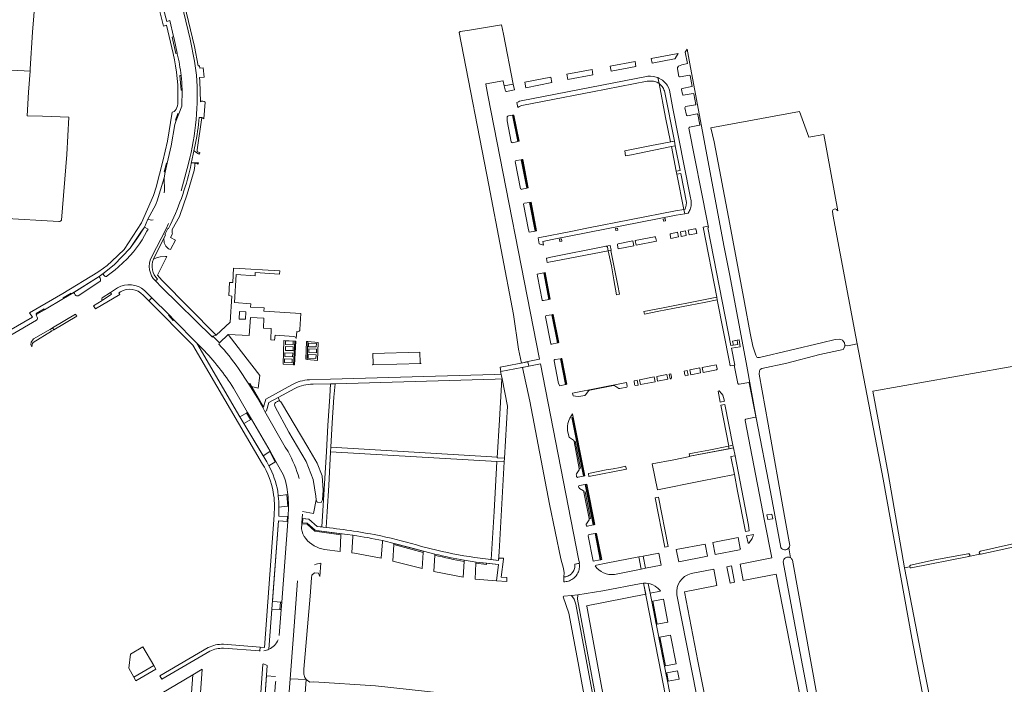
# Model space of a CAD drawing. Header units: metres. Extents: x 209813 to 223847, y 571801 to 587119.
# Tile 54 of 256: x 214305 to 214723, y 573523 to 573805. Entities that reach past the tile are written whole.
import ezdxf

# ---------------------------------------------------------------- set-up
doc = ezdxf.new("R2010")
doc.units = ezdxf.units.M
for name, color, linetype, lineweight in [('B-RO-GR-BEPLANTING_CULTUUR_BOSPLANTSOEN-GV', 8, 'Continuous', 0), ('B-RO-GR-BEPLANTING_CULTUUR_HEESTERS-GV', 8, 'Continuous', 0), ('B-RO-GR-BEPLANTING_CULTUUR_ROOS-GV', 8, 'Continuous', 0), ('B-RO-GR-BEPLANTING_CULTUUR_VASTE PLANTENVAK-GV', 8, 'Continuous', 0), ('B-RO-GR-GRAS-GV', 8, 'Continuous', 0), ('B-RO-GR-GROENVOORZIENING-GV', 8, 'Continuous', 0), ('B-RO-GR-HAAG-GV', 8, 'Continuous', 0), ('B-RO-OG-BEBOUWING_LAGE TRAFO-GV', 8, 'Continuous', 0), ('B-RO-OG-TERREIN_CULTUURSCHEIDING-GV', 8, 'Continuous', 0), ('B-RO-OG-WEG-GV', 8, 'Continuous', 0), ('B-RO-VH-ONVERHARD-GV', 8, 'Continuous', 0), ('B-RO-VH-VERHARDING_HALFVERHARDING-GV', 8, 'Continuous', 0), ('B-RO-VH-VERHARDING_OPEN-GV', 8, 'Continuous', 0), ('B-RO-VH-VERHARDING_TEGEL-GV', 8, 'Continuous', 0)]:
    doc.layers.add(name, color=color, linetype=linetype, lineweight=lineweight)

msp = doc.modelspace()

# ---------------------------------------------------------------- linework, layer by layer
at = {"layer": 'B-RO-GR-BEPLANTING_CULTUUR_BOSPLANTSOEN-GV', "flags": 128}
for points in [[(214402.572, 573650.455), (214403, 573650.705), (214403.718, 573649.476), (214406.593, 573648.68), (214407.268, 573654.124), (214399.492, 573664.186), (214393.794, 573671.503), (214390.19, 573667.988), (214389.937, 573667.424)], [(214398.21, 573657.15), (214402.572, 573650.455)], [(214415.723, 573643.259), (214415.013, 573644.773), (214411.166, 573642.682), (214410.098, 573639.147), (214409.434, 573638.773), (214418.09, 573623.7), (214419.27, 573621.78)], [(214431.177, 573601.334), (214431.13, 573602.782), (214429.903, 573609.863), (214426.966, 573617.637), (214419.58, 573630.089), (214413.831, 573640.743)], [(214413.881, 573642.606), (214414.731, 573643.055)], [(214425.444, 573596.38), (214430.064, 573595.499), (214431.177, 573601.334)], [(214423.304, 573566.876), (214421.603, 573543.787), (214420.15, 573525.276), (214426.983, 573524.891), (214426.408, 573525.87), (214426.039, 573527.208), (214426.039, 573529.383), (214428.611, 573560.294), (214429.171, 573568.202), (214429.322, 573569.258), (214430.504, 573570.328), (214432.21, 573570.139), (214432.733, 573568.717), (214433.215, 573574.326)]]:
    msp.add_lwpolyline(points, dxfattribs=at)
at = {"layer": 'B-RO-GR-BEPLANTING_CULTUUR_BOSPLANTSOEN-GV'}
for points in [[(214389.937, 573667.424, -0.0314342), (214398.21, 573657.15)], [(214414.731, 573643.055, -0.2579363), (214415.723, 573643.259)], [(214413.831, 573640.743, -0.3070266), (214413.881, 573642.606)], [(214419.27, 573621.78, -0.0642684), (214423.94, 573610.36)], [(214433.215, 573574.326, 0.059957), (214430.492, 573573.74)]]:
    msp.add_lwpolyline(points, format="xyb", dxfattribs=at)
at = {"layer": 'B-RO-GR-BEPLANTING_CULTUUR_BOSPLANTSOEN-GV', "flags": 128}
msp.add_lwpolyline([(214376.31, 573502.09), (214379.24, 573500.51), (214378.74, 573492.6), (214378.63, 573491.28), (214380.045, 573491.173), (214382.864, 573529.336), (214378.838, 573526.964), (214377.137, 573503.952)], close=True, dxfattribs=at)
at = {"layer": 'B-RO-GR-BEPLANTING_CULTUUR_HEESTERS-GV', "flags": 128}
for points in [[(214573.422, 573788.821), (214573.881, 573786.793), (214583.342, 573788.627), (214583.53, 573788.693), (214583.688, 573788.792), (214583.821, 573788.922), (214583.858, 573789.152), (214584.879, 573790.967)], [(214556.494, 573783.423), (214567.027, 573785.464), (214566.621, 573787.546), (214556.074, 573785.57)], [(214548.77, 573781.926), (214548.387, 573784.13), (214537.652, 573782.118), (214538.086, 573779.854)], [(214512.105, 573774.798), (214515.4, 573775.457), (214514.883, 573777.851), (214511.118, 573777.146), (214511.617, 573774.956), (214511.837, 573774.803)], [(214531.317, 573778.542), (214530.878, 573780.848), (214519.795, 573778.772), (214520.219, 573776.39)], [(214583.32, 573753.685), (214579.315, 573774.328), (214579.104, 573775.066), (214578.917, 573775.538), (214578.694, 573775.994), (214578.435, 573776.432), (214578.143, 573776.847), (214577.815, 573777.242), (214577.471, 573777.591), (214577.1, 573777.911), (214576.818, 573778.117), (214579.607, 573763.737), (214581.69, 573753.385)], [(214583.706, 573751.706), (214582.071, 573751.423), (214584.118, 573740.865), (214585.769, 573741.198)], [(214587.357, 573724.7), (214587.878, 573724.798), (214588.373, 573726.507), (214588.419, 573727.613), (214586.004, 573739.893), (214584.363, 573739.601)], [(214585.093, 573712.991), (214584.704, 573714.982), (214581.705, 573714.356), (214581.544, 573714.123), (214581.532, 573713.84), (214581.853, 573712.357)], [(214585.862, 573715.204), (214586.252, 573713.217), (214588.404, 573713.638), (214588.041, 573715.627)], [(214589.198, 573715.854), (214589.571, 573713.866), (214592.802, 573714.498), (214592.588, 573716.019), (214592.491, 573716.227), (214592.265, 573716.387), (214591.988, 573716.397)], [(214559.418, 573710.043), (214559.213, 573709.877), (214559.136, 573709.624), (214559.218, 573709.51), (214559.484, 573707.982), (214566.071, 573709.27), (214565.697, 573711.274)], [(214575.727, 573711.159), (214575.347, 573712.874), (214575.129, 573713.04), (214574.857, 573713.059), (214566.741, 573711.478), (214567.119, 573709.475)], [(214555.208, 573707.145), (214554.905, 573708.704), (214554.715, 573708.939), (214554.433, 573709.047), (214530.186, 573704.27), (214529.686, 573704.117), (214529.2, 573703.927), (214528.96, 573703.812), (214529.299, 573702.06)], [(214340.373, 573687.061), (214340.147, 573686.685), (214340.17, 573686.389), (214340.431, 573686.258), (214340.762, 573686.318), (214344.326, 573688.675), (214343.921, 573689.343)], [(214329.165, 573679.961), (214329.039, 573680.155), (214319.248, 573674.397), (214319.757, 573673.507), (214329.536, 573679.39)], [(214310.461, 573666.306), (214310.555, 573667.313), (214310.682, 573667.75), (214310.973, 573668.205), (214318.88, 573672.979), (214318.319, 573673.851), (214311.183, 573669.66), (214310.216, 573668.343), (214310.05, 573667.14)], [(214588.15, 573654.004), (214589.208, 573654.201), (214588.806, 573656.264), (214587.472, 573656.001), (214587.735, 573654.431), (214587.875, 573654.165)], [(214594.487, 573655.23), (214594.081, 573657.304), (214589.858, 573656.471), (214590.261, 573654.401)], [(214595.559, 573655.446), (214601.23, 573656.579), (214601.436, 573656.764), (214601.508, 573657.031), (214601.444, 573657.109), (214601.109, 573658.69), (214595.143, 573657.514)], [(214567.897, 573650.062), (214567.505, 573652.064), (214566.214, 573651.809), (214566.466, 573650.274), (214566.565, 573650.032), (214566.785, 573649.888)], [(214574.773, 573653.497), (214568.548, 573652.269), (214568.937, 573650.264), (214575.148, 573651.473)], [(214575.847, 573653.709), (214576.215, 573651.672), (214580.483, 573652.511), (214580.114, 573654.55)], [(214581.765, 573652.761), (214581.991, 573652.861), (214582.136, 573653.09), (214582.135, 573653.341), (214581.795, 573654.881), (214581.146, 573654.753), (214581.543, 573652.718)], [(214544.479, 573645.497), (214545.283, 573645.673), (214545.464, 573645.762), (214545.623, 573645.885), (214545.756, 573646.037), (214546.932, 573647.626), (214547.072, 573647.754), (214547.236, 573647.85), (214547.416, 573647.909), (214557.514, 573649.876), (214557.711, 573649.869), (214557.902, 573649.822), (214558.08, 573649.738), (214559.78, 573648.626), (214559.941, 573648.565), (214560.109, 573648.546), (214563.185, 573649.183), (214563.326, 573649.408), (214563.323, 573649.652), (214562.988, 573651.173), (214540.113, 573646.662), (214540.35, 573645.455), (214541.404, 573645.275), (214542.589, 573645.23), (214543.625, 573645.322)], [(214602.845, 573642.832), (214604.561, 573643.145), (214604.235, 573644.76), (214603.839, 573645.73), (214603.333, 573646.492), (214602.419, 573647.589), (214601.974, 573647.501)], [(214608.16, 573624.558), (214604.825, 573641.791), (214603.088, 573641.532), (214606.408, 573624.102)], [(214538.448, 573628.367), (214538.546, 573628.139), (214538.683, 573627.919), (214538.853, 573627.724), (214540.469, 573626.581), (214540.581, 573626.454), (214540.661, 573626.304), (214540.704, 573626.139), (214541.22, 573626.231), (214543.455, 573614.694), (214542.944, 573614.47), (214542.922, 573614.246), (214542.86, 573614.029), (214541.782, 573612.368), (214541.716, 573612.143), (214541.689, 573611.911), (214541.702, 573611.677), (214541.834, 573611.101), (214541.985, 573610.897), (214542.227, 573610.821), (214542.334, 573610.956), (214544.778, 573611.385), (214539.823, 573636.247), (214540.117, 573636.305), (214545.073, 573611.437), (214545.369, 573611.489), (214540.129, 573637.78), (214539.577, 573637.079), (214538.954, 573636.05), (214538.472, 573634.948), (214538.141, 573633.792), (214537.966, 573632.602), (214537.95, 573631.4), (214538.002, 573630.8)], [(214608.794, 573612.037), (214610.191, 573605.041), (214613.504, 573587.857), (214615.119, 573588.174), (214614.869, 573590.458), (214612.523, 573602.288), (214609.088, 573619.993), (214607.326, 573619.653)], [(214542.652, 573606.811), (214542.764, 573606.556), (214542.901, 573606.35), (214543.069, 573606.169), (214544.738, 573605.064), (214544.837, 573604.923), (214544.899, 573604.762), (214544.923, 573604.592), (214545.438, 573604.656), (214547.642, 573593.424), (214547.159, 573593.19), (214547.14, 573593.02), (214547.083, 573592.859), (214545.951, 573591.098), (214545.873, 573590.94), (214545.831, 573590.769), (214545.83, 573590.593), (214545.96, 573590.239), (214546.194, 573590.064), (214546.484, 573590.036), (214548.914, 573590.634), (214545.497, 573607.775), (214543.016, 573607.399), (214542.753, 573607.22), (214542.647, 573606.955)], [(214616.947, 573586.586), (214613.931, 573585.966), (214614.652, 573582.853), (214614.947, 573582.92), (214615.072, 573583.009), (214615.442, 573583.449), (214616.08, 573584.396), (214616.348, 573584.901), (214616.774, 573585.96)], [(214352.295, 573535.757), (214351.622, 573529.774), (214353.75, 573525.92), (214362.27, 573530.86), (214357.569, 573538.867)]]:
    msp.add_lwpolyline(points, close=True, dxfattribs=at)
for points in [[(214366.683, 573731.741), (214366.759, 573732.757), (214366.647, 573738.161), (214364.57, 573731.113), (214363.811, 573728.696), (214363.05, 573726.827), (214359.73, 573720.502), (214361.079, 573720.123), (214362.038, 573720.233)], [(214359.348, 573715.461), (214359.852, 573716.327), (214358.281, 573717.148), (214355.089, 573712.232), (214352.176, 573708.165), (214345.406, 573701.077), (214340.652, 573697.36), (214341.151, 573696.635)], [(214342.509, 573696.402), (214345.841, 573699.034)], [(214339.484, 573695.421), (214339.006, 573696.224), (214327.879, 573689.113)], [(214330.143, 573688.003), (214339.301, 573694.043)], [(214328.557, 573688.942), (214328.914, 573688.375)], [(214353.75, 573525.92), (214354.604, 573524.373), (214363.173, 573529.322), (214362.27, 573530.86)], [(214413.914, 573526.222), (214410.088, 573526.504), (214408.582, 573505.179), (214412.227, 573504.967), (214412.264, 573505.385), (214412.623, 573505.385), (214414, 573523.8)]]:
    msp.add_lwpolyline(points, dxfattribs=at)
at = {"layer": 'B-RO-GR-BEPLANTING_CULTUUR_HEESTERS-GV'}
for points in [[(214349.24, 573702.147, 0.0883708), (214359.348, 573715.461)], [(214345.841, 573699.034, 0.0294946), (214349.24, 573702.147)], [(214339.301, 573694.043, 0.4101063), (214339.484, 573695.421)], [(214341.151, 573696.635, 0.4142627), (214342.509, 573696.402)], [(214327.879, 573689.113, -0.4162311), (214328.557, 573688.942)], [(214328.914, 573688.375, 0.3879676), (214330.143, 573688.003)], [(214414, 573523.8, 0.0177851), (214414.051, 573524.295)]]:
    msp.add_lwpolyline(points, format="xyb", dxfattribs=at)
at = {"layer": 'B-RO-GR-BEPLANTING_CULTUUR_ROOS-GV', "flags": 128}
for points in [[(214381.551, 573763.782), (214382.681, 573763.664), (214383.455, 573763.163), (214384.119, 573770.195)], [(214386.999, 573670.508), (214387.371, 573670.852), (214388.715, 573671.2), (214365.632, 573694.594), (214363.765, 573696.68), (214367.851, 573704.614), (214367.287, 573704.649), (214364.939, 573704.486), (214363.338, 573704.084), (214362.122, 573703.585)], [(214363.854, 573695.049), (214362.966, 573694.296), (214365.731, 573691.458), (214386.999, 573670.508)], [(214382.83, 573665.6), (214380.58, 573667.869), (214398.74, 573636.56)], [(214398.74, 573636.56), (214402.089, 573638.453), (214396.1, 573648.71)], [(214415.51, 573543.672), (214416.331, 573554.631), (214412.398, 573554.846), (214411.143, 573537.826)]]:
    msp.add_lwpolyline(points, dxfattribs=at)
at = {"layer": 'B-RO-GR-BEPLANTING_CULTUUR_ROOS-GV'}
for points in [[(214384.119, 573770.195, 0.3613911), (214382.022, 573770.407)], [(214396.1, 573648.71, 0.0541851), (214382.83, 573665.6)], [(214411.143, 573537.826, 0.2086298), (214415.083, 573541.847)]]:
    msp.add_lwpolyline(points, format="xyb", dxfattribs=at)
at = {"layer": 'B-RO-GR-BEPLANTING_CULTUUR_VASTE PLANTENVAK-GV', "flags": 128}
msp.add_lwpolyline([(214546.73, 573586.013), (214548.873, 573575.206), (214551.87, 573575.803), (214549.65, 573586.939), (214547.131, 573586.568), (214546.863, 573586.412), (214546.736, 573586.157)], close=True, dxfattribs=at)
at = {"layer": 'B-RO-GR-GRAS-GV', "flags": 128}
for points in [[(214660.97, 573667.564), (214660.389, 573670.598), (214650.653, 573722.51), (214650.515, 573724.057), (214650.814, 573724.706), (214651.665, 573724.863), (214652.111, 573724.706), (214652.81, 573724.142), (214646.862, 573756.451), (214640.419, 573755.331), (214636.462, 573766.311), (214598.859, 573759.315), (214600.293, 573753.347), (214606.94, 573718.425), (214613.107, 573685.112), (214615.473, 573672.092), (214616.688, 573666.58), (214617.883, 573662.805), (214618.376, 573661.963), (214618.642, 573661.741), (214619.538, 573661.793), (214645.788, 573668.044), (214651.554, 573669.377), (214653.314, 573669.506), (214654.077, 573669.424), (214654.747, 573669.089), (214655.596, 573667.984), (214655.709, 573666.97)], [(214701.256, 573454.132), (214700.529, 573453.948), (214699.66, 573454.542), (214699.521, 573455.256), (214698.788, 573464.268), (214697.432, 573473.381), (214684.227, 573542.531), (214671.99, 573610.059), (214660.97, 573667.564), (214657.04, 573666.7), (214655.709, 573666.97), (214655.761, 573666.5), (214655.024, 573665.227), (214645.101, 573662.974), (214631.101, 573659.375), (214620.466, 573657.035), (214619.819, 573656.68), (214619.417, 573656.077), (214619.339, 573654.617), (214623.095, 573633.403), (214630.041, 573594.39), (214632.311, 573581.859)], [(214734.649, 573659.418), (214667.56, 573647.473), (214674.121, 573612.436), (214681.122, 573572.384), (214683.252, 573572.802)], [(214713.293, 573579.505), (214725.265, 573582.183), (214742.711, 573585.946), (214747.537, 573587.021)], [(214749.542, 573581.614), (214748.627, 573586.042), (214724.553, 573580.669), (214713.536, 573578.258)], [(214683.636, 573573.523), (214693.234, 573575.646), (214707.978, 573578.367)], [(214708.432, 573577.201), (214683.958, 573572.356)], [(214708.725, 573577.429), (214709.001, 573577.37), (214713.032, 573578.16), (214713.181, 573578.309)], [(214633.431, 573575.679), (214643.926, 573517.759), (214654.505, 573460.474), (214657.509, 573443.892), (214658.03, 573441.514), (214660.67, 573442.43), (214666.9, 573444.09), (214675.12, 573446.71), (214686.395, 573449.694)], [(214681.122, 573572.384), (214688.907, 573532.073), (214692.413, 573514.313), (214699.354, 573476.416), (214701.691, 573462.41), (214702.053, 573455.524), (214701.985, 573454.561), (214701.256, 573454.132), (214701.384, 573453.651), (214726.621, 573462.498)]]:
    msp.add_lwpolyline(points, dxfattribs=at)
at = {"layer": 'B-RO-GR-GRAS-GV'}
for points in [[(214632.311, 573581.859, -0.1291919), (214631.902, 573580.878)], [(214632.604, 573576.694, -0.1712117), (214633.431, 573575.679)]]:
    msp.add_lwpolyline(points, format="xyb", dxfattribs=at)
at = {"layer": 'B-RO-GR-GRAS-GV', "flags": 128}
msp.add_lwpolyline([(214517.222, 573434.35), (214515.95, 573435.39), (214515.126, 573438.817), (214502.913, 573515.717), (214502.278, 573516.941), (214501.894, 573517.246), (214456.368, 573522.21), (214430.191, 573523.946), (214428.474, 573523.858), (214426.983, 573524.891), (214420.261, 573433.826), (214433.235, 573433.027), (214449.205, 573432.235), (214473.179, 573430.721), (214486.726, 573430.017), (214495.786, 573429.398), (214503.98, 573428.94), (214514.24, 573428.45), (214515.414, 573428.197), (214514.911, 573434.345)], close=True, dxfattribs=at)
at = {"layer": 'B-RO-GR-GRAS-GV'}
for centre, radius, start, end in [((214708.217, 573577.78), 0.618, 290.39891, 109.82539), ((214713.446, 573578.887), 0.636, 103.87943, 280.74932), ((214683.841, 573572.951), 0.608, 109.73575, 280.74932)]:
    msp.add_arc(centre, radius, start, end, dxfattribs=at)
at = {"layer": 'B-RO-GR-GROENVOORZIENING-GV', "flags": 128}
for points in [[(214509.933, 573803.126), (214496.39, 573800.875), (214492.33, 573800.215), (214491.93, 573799.891), (214504.55, 573734.972), (214515.079, 573680.101), (214517.089, 573665.35), (214518.384, 573659.41), (214521.131, 573660.055), (214526.023, 573661.08), (214504.112, 573773.245), (214503.269, 573777.873), (214503.42, 573777.992), (214510.497, 573779.319), (214510.669, 573779.212), (214511.118, 573777.146), (214514.883, 573777.851), (214510.756, 573799.087)], [(214520.673, 573733.731), (214520.967, 573733.79), (214518.61, 573745.837), (214518.315, 573745.78)], [(214522.165, 573727.668), (214521.872, 573727.606), (214524.246, 573715.47), (214524.54, 573715.529)], [(214530.023, 573686.476), (214530.316, 573686.54), (214528.129, 573697.772), (214527.834, 573697.716)], [(214531.297, 573679.934), (214533.627, 573667.97), (214533.921, 573668.028), (214531.59, 573679.998)], [(214537.078, 573650.245), (214537.372, 573650.306), (214535.228, 573661.314), (214534.935, 573661.25)], [(214589.863, 573619.814), (214589.893, 573619.65), (214583.132, 573618.348), (214573.89, 573616.538), (214576.131, 573605.574), (214594.386, 573609.2), (214608.794, 573612.037), (214607.326, 573619.653), (214609.088, 573619.993), (214608.411, 573623.349)], [(214545.497, 573607.775), (214548.914, 573590.634), (214549.208, 573590.689), (214545.792, 573607.831)], [(214425.356, 573591.558), (214425.125, 573591.578), (214425.09, 573591.097), (214427.386, 573590.942), (214430.712, 573587.978), (214441.75, 573586.431), (214441.775, 573586.898), (214431.348, 573588.259), (214430.798, 573588.382), (214427.399, 573591.376)], [(214552.164, 573575.862), (214549.945, 573586.993), (214549.65, 573586.939), (214551.87, 573575.803)], [(214476.66, 573579.469), (214464.219, 573582.784), (214464.191, 573582.275), (214476.628, 573578.959)], [(214503.611, 573574.341), (214499.093, 573574.859), (214499.069, 573574.359), (214503.552, 573573.845)], [(214536.364, 573560.377), (214536.312, 573560.097), (214536.122, 573560.098), (214538.576, 573553.106), (214542.514, 573531.977), (214556.865, 573452.878), (214558.899, 573441.782), (214558.899, 573439.03), (214558.545, 573438.581), (214560.056, 573430.394), (214564.249, 573430.771), (214564.401, 573431.882), (214564.293, 573434.774), (214563.877, 573437.168), (214541.437, 573557.004), (214540.768, 573559.116), (214539.663, 573560.703)], [(214575.655, 573548.409), (214576.048, 573548.483), (214574.156, 573558.194), (214573.763, 573558.12)], [(214579.529, 573530.691), (214577.144, 573542.886), (214576.751, 573542.809), (214579.136, 573530.615)], [(214580.348, 573524.221), (214580.741, 573524.295), (214580.07, 573527.772), (214579.677, 573527.695)]]:
    msp.add_lwpolyline(points, close=True, dxfattribs=at)
for points in [[(214323.02, 573720.102), (214325.255, 573747.982), (214326.234, 573763.903), (214314.93, 573764.269), (214308.414, 573764.448), (214309.074, 573774.451), (214309.741, 573783.411), (214203.095, 573789.222), (214201.115, 573779.769), (214201.326, 573778.704), (214201.813, 573777.794), (214202.728, 573776.611), (214204.702, 573774.848), (214233.342, 573748.399), (214233.94, 573747.887), (214237.83, 573744.07)], [(214262.604, 573722.905), (214297.438, 573721.023), (214321.932, 573719.526)], [(214459.309, 573583.462), (214459.345, 573583.966)], [(214593.264, 573446.058), (214567.414, 573441.018), (214559.765, 573482.299), (214556.1, 573501.954), (214550.677, 573531.324), (214546.126, 573556.113), (214546.054, 573556.301), (214571.142, 573561.212), (214570.226, 573565.875), (214569.203, 573565.772), (214552.983, 573562.576), (214542.339, 573560.99), (214542.221, 573559.147), (214564.86, 573437.1), (214565.216, 573435.122), (214565.425, 573433.011), (214565.396, 573430.874), (214568.517, 573431.154), (214595.754, 573433.338)]]:
    msp.add_lwpolyline(points, dxfattribs=at)
at = {"layer": 'B-RO-GR-GROENVOORZIENING-GV'}
for points in [[(214321.932, 573719.526, 0.3568413), (214323.02, 573720.102)], [(214459.345, 573583.966, 0.0194295), (214446.848, 573586.233)]]:
    msp.add_lwpolyline(points, format="xyb", dxfattribs=at)
at = {"layer": 'B-RO-GR-HAAG-GV', "flags": 128}
for points in [[(214517.086, 573753.626), (214514.914, 573764.727), (214514.62, 573764.667), (214516.791, 573753.571)], [(214524.246, 573715.47), (214524.54, 573715.529), (214522.165, 573727.668), (214521.872, 573727.606)], [(214530.316, 573686.54), (214528.129, 573697.772), (214527.834, 573697.716), (214530.023, 573686.476)], [(214531.59, 573679.998), (214531.297, 573679.934), (214533.627, 573667.97), (214533.921, 573668.028)], [(214537.372, 573650.306), (214535.228, 573661.314), (214534.935, 573661.25), (214537.078, 573650.245)], [(214544.778, 573611.385), (214545.073, 573611.437), (214540.117, 573636.305), (214539.823, 573636.247)], [(214549.208, 573590.689), (214545.792, 573607.831), (214545.497, 573607.775), (214548.914, 573590.634)], [(214425.09, 573591.097), (214427.386, 573590.942), (214430.712, 573587.978), (214441.75, 573586.431), (214441.775, 573586.898), (214431.348, 573588.259), (214430.798, 573588.382), (214427.399, 573591.376), (214425.125, 573591.578)], [(214551.87, 573575.803), (214552.164, 573575.862), (214549.945, 573586.993), (214549.65, 573586.939)], [(214464.191, 573582.275), (214476.628, 573578.959), (214476.66, 573579.469), (214464.219, 573582.784)], [(214499.069, 573574.359), (214503.552, 573573.845), (214503.611, 573574.341), (214499.093, 573574.859)], [(214573.763, 573558.12), (214575.655, 573548.409), (214576.048, 573548.483), (214574.156, 573558.194)], [(214577.144, 573542.886), (214576.751, 573542.809), (214579.136, 573530.615), (214579.529, 573530.691)], [(214580.741, 573524.295), (214580.07, 573527.772), (214579.677, 573527.695), (214580.348, 573524.221)]]:
    msp.add_lwpolyline(points, close=True, dxfattribs=at)
for points in [[(214446.848, 573586.233), (214446.813, 573585.733)], [(214481.616, 573578.252), (214481.585, 573577.745)], [(214494.066, 573575.107), (214494.098, 573575.609)]]:
    msp.add_lwpolyline(points, dxfattribs=at)
at = {"layer": 'B-RO-OG-BEBOUWING_LAGE TRAFO-GV', "flags": 128}
msp.add_lwpolyline([(214608.345, 573666.964), (214610.34, 573667.288), (214610.189, 573667.936), (214610.005, 573669.11), (214608.046, 573668.728), (214608.308, 573667.584)], close=True, dxfattribs=at)
msp.add_lwpolyline([(214608.345, 573666.964), (214610.34, 573667.288), (214610.189, 573667.936), (214610.005, 573669.11), (214608.046, 573668.728), (214608.308, 573667.584)], close=True, dxfattribs=at)
at = {"layer": 'B-RO-OG-TERREIN_CULTUURSCHEIDING-GV', "flags": 128}
for points in [[(214628.47, 573581.022), (214624.117, 573604.619), (214618.125, 573636.125), (214613.777, 573659.642), (214606.671, 573697.321), (214604.32, 573709.358), (214596.019, 573753.941), (214589.917, 573786.509), (214588.807, 573792.701), (214587.918, 573791.537), (214588.896, 573786.679), (214586.556, 573786.149), (214585.135, 573785.478), (214584.821, 573785.139), (214584.725, 573784.989), (214584.646, 573784.797), (214584.606, 573784.594), (214584.606, 573784.386), (214585.258, 573781.218), (214585.465, 573781.035), (214585.738, 573780.995), (214589.778, 573781.686), (214590.052, 573781.533), (214590.91, 573776.966), (214590.767, 573776.841), (214586.63, 573776.114), (214586.413, 573775.929), (214586.328, 573775.658), (214586.723, 573773.576), (214586.87, 573773.344), (214587.121, 573773.23), (214591.266, 573773.95), (214591.54, 573773.798), (214592.398, 573769.23), (214592.255, 573769.105), (214588.063, 573768.345), (214587.873, 573768.132), (214587.824, 573767.851), (214588.42, 573764.763), (214588.596, 573764.544), (214588.863, 573764.454), (214592.943, 573765.236), (214593.116, 573765.193), (214593.239, 573765.023), (214594.132, 573760.597), (214594.03, 573760.41), (214589.821, 573759.591), (214589.61, 573759.432), (214589.527, 573759.182), (214597.205, 573719.821), (214597.814, 573716.979), (214597.532, 573716.925), (214607.347, 573666.796), (214608.345, 573666.964), (214608.308, 573667.584), (214608.046, 573668.728), (214610.818, 573669.276), (214611.341, 573666.341), (214607.622, 573665.697), (214609.017, 573658.54), (214608.765, 573658.495), (214610.256, 573650.662), (214610.51, 573650.416), (214610.783, 573650.372), (214614.991, 573651.138), (214615.119, 573650.989), (214617.895, 573636.679), (214617.826, 573636.473), (214617.664, 573636.372), (214613.713, 573635.586), (214613.578, 573635.508), (214613.468, 573635.397), (214613.39, 573635.263), (214613.348, 573635.113), (214613.345, 573634.957), (214621.657, 573592.354), (214624.673, 573576.634), (214611.27, 573573.969), (214612.614, 573567.022), (214626.572, 573569.769), (214638.163, 573510.452)], [(214379.324, 573749.574), (214381.219, 573748.291), (214381.657, 573748.152), (214381.748, 573748.847), (214381.205, 573748.939), (214380.677, 573749.288), (214380.696, 573750.035), (214382.681, 573763.664), (214381.551, 573763.782)], [(214379.855, 573752.088), (214379.324, 573749.574)], [(214369.383, 573718.331), (214368.471, 573716.509), (214368.182, 573716.623), (214366.938, 573714.074), (214367.271, 573713.863), (214366.557, 573712.439), (214366.65, 573710.42), (214367.402, 573709.04), (214368.504, 573707.991), (214369.413, 573707.645), (214371.487, 573711.671), (214369.364, 573712.79), (214370.195, 573714.368), (214370.036, 573714.648), (214370.074, 573716.141), (214373.125, 573721.708), (214376.49, 573731.183), (214379.458, 573741.271), (214379.692, 573743.182), (214379.688, 573743.994), (214380.038, 573744.281), (214380.346, 573744.304), (214381.105, 573743.937), (214381.181, 573744.519), (214378.249, 573744.487)], [(214378.249, 573744.487), (214378.177, 573744.146)], [(214422.151, 573648.654), (214415.013, 573644.773), (214415.723, 573643.259)], [(214425.39, 573595.17), (214425.261, 573593.424), (214428.07, 573593.133), (214431.603, 573589.999), (214433.657, 573589.78), (214435.573, 573621.812), (214436.153, 573632.818), (214436.956, 573645.195), (214437.276, 573650.571), (214429.866, 573650.39)], [(214416.424, 573642.528), (214427.695, 573623.704), (214431.591, 573616.849), (214433.709, 573611.484), (214434.244, 573605.419), (214433.921, 573601.261), (214433.357, 573600.173), (214431.676, 573600.367), (214431.177, 573601.334), (214430.064, 573595.499), (214425.444, 573596.38)], [(214414.88, 573604.94), (214415.124, 573603.001), (214419.18, 573603.501), (214418.705, 573606.664), (214418.164, 573609.302), (214417.332, 573611.736), (214414.15, 573617.611), (214411.151, 573615.772)], [(214549.208, 573590.689), (214549.503, 573590.745), (214546.087, 573607.887), (214545.792, 573607.831)], [(214419.027, 573594.14), (214419.286, 573594.121), (214419.508, 573598.304), (214419.495, 573598.645), (214418.858, 573598.64), (214415.411, 573598.115)], [(214415.33, 573594.62), (214415.315, 573594.411), (214419.027, 573594.14)], [(214434.701, 573580.168), (214441.373, 573579.383), (214441.75, 573586.431), (214430.712, 573587.978), (214427.386, 573590.942), (214425.09, 573591.097), (214424.936, 573589.01)], [(214446.813, 573585.733), (214446.324, 573578.8)], [(214446.324, 573578.8), (214447.532, 573578.658), (214458.81, 573576.46), (214459.309, 573583.462)], [(214632.604, 573576.694), (214631.902, 573580.878)], [(214481.585, 573577.745), (214481.163, 573570.885)], [(214481.163, 573570.885), (214493.636, 573568.403), (214494.066, 573575.107)], [(214598.742, 573487.705), (214608.738, 573436.549), (214605.5, 573435.941), (214605.672, 573435.088), (214606.846, 573434.225), (214610.005, 573434.477), (214609.973, 573434.876), (214636.91, 573437.026), (214645.21, 573438.524), (214649.377, 573439.609), (214649.478, 573439.222), (214657.27, 573441.25), (214658.03, 573441.514), (214657.748, 573442.75), (214657.385, 573441.443), (214656.162, 573441.035), (214654.772, 573440.826), (214654.053, 573442.163), (214644.663, 573494.382), (214636.209, 573539.069), (214629.599, 573574.901)], [(214604.109, 573501.785), (214620.36, 573504.954), (214619.947, 573506.882), (214603.769, 573503.735), (214603.104, 573503.646), (214602.433, 573503.632), (214601.764, 573503.693), (214601.107, 573503.828), (214600.469, 573504.036), (214599.858, 573504.314), (214599.282, 573504.658), (214598.748, 573505.065), (214593.359, 573532.68), (214587.583, 573562.135), (214601.404, 573564.827), (214600.019, 573571.772), (214590.42, 573569.943)], [(214584.412, 573560.988), (214594.819, 573507.835)], [(214375.91, 573501.19), (214377.137, 573503.952), (214378.838, 573526.964), (214361.804, 573516.93), (214360.418, 573510.587), (214361.542, 573508.202), (214367.111, 573503.853), (214366.891, 573501.506), (214371.79, 573499.54)]]:
    msp.add_lwpolyline(points, dxfattribs=at)
for points in [[(214512.355, 573763.985), (214512.312, 573763.457), (214512.315, 573762.972), (214512.381, 573762.325), (214514.078, 573753.33), (214514.282, 573753.117), (214514.591, 573753.04), (214516.791, 573753.571), (214514.62, 573764.667), (214512.856, 573764.418), (214512.584, 573764.336), (214512.397, 573764.122)], [(214515.207, 573764.788), (214514.914, 573764.727), (214517.086, 573753.626), (214517.381, 573753.682)], [(214515.7, 573744.969), (214517.998, 573733.429), (214518.209, 573733.235), (214518.49, 573733.181), (214518.494, 573733.299), (214520.673, 573733.731), (214518.315, 573745.78), (214516.083, 573745.469), (214515.842, 573745.343), (214515.711, 573745.106)], [(214520.967, 573733.79), (214521.262, 573733.848), (214518.904, 573745.895), (214518.61, 573745.837)], [(214521.354, 573716.022), (214521.599, 573714.945), (214524.246, 573715.47), (214521.872, 573727.606), (214519.687, 573727.267), (214519.439, 573727.158), (214519.291, 573726.929)], [(214524.54, 573715.529), (214524.835, 573715.587), (214522.459, 573727.73), (214522.165, 573727.668)], [(214525.115, 573697.202), (214525.221, 573696.383), (214527.213, 573686.191), (214527.392, 573685.987), (214527.654, 573685.916), (214527.736, 573685.984), (214530.023, 573686.476), (214527.834, 573697.716)], [(214528.424, 573697.828), (214528.129, 573697.772), (214530.316, 573686.54), (214530.61, 573686.603)], [(214528.595, 573678.974), (214530.832, 573667.611), (214531.058, 573667.441), (214531.339, 573667.419), (214533.627, 573667.97), (214531.297, 573679.934), (214528.995, 573679.565), (214528.77, 573679.47), (214528.609, 573679.248)], [(214534.215, 573668.087), (214531.883, 573680.063), (214531.59, 573679.998), (214533.921, 573668.028)], [(214532.22, 573660.287), (214533.946, 573651.492), (214534.178, 573650.709), (214534.648, 573649.738), (214537.078, 573650.245), (214534.935, 573661.25), (214532.609, 573660.886), (214532.392, 573660.789), (214532.232, 573660.563)], [(214535.228, 573661.314), (214537.372, 573650.306), (214537.666, 573650.368), (214535.522, 573661.378)], [(214521.536, 573658.084), (214518.788, 573657.556), (214521.908, 573643.247), (214530.362, 573599.434), (214535.167, 573576.187), (214536.262, 573572.052), (214536.459, 573570.319), (214536.385, 573568.521), (214536.764, 573568.554), (214537.213, 573568.631), (214537.653, 573568.746), (214538.081, 573568.9), (214538.494, 573569.091), (214538.889, 573569.317), (214539.262, 573569.577), (214539.611, 573569.869), (214539.829, 573570.106), (214540.113, 573570.466), (214540.365, 573570.849), (214540.582, 573571.253), (214540.763, 573571.674), (214540.907, 573572.109), (214541.012, 573572.556), (214541.079, 573573.009), (214541.105, 573573.467), (214541.091, 573573.926), (214542.991, 573574.32), (214542.588, 573576.279), (214526.427, 573659.009)], [(214509.047, 573635.345), (214508.137, 573619.143), (214511.179, 573618.959), (214512.421, 573641.095), (214510.256, 573652.683), (214510.082, 573652.676)], [(214411.467, 573621.828), (214411.707, 573621.981), (214403.759, 573635.592), (214400.42, 573633.72), (214408.654, 573620.039)], [(214505.592, 573575.927), (214508.646, 573575.573), (214508.855, 573579.194), (214511.077, 573617.434), (214507.999, 573617.629), (214506.826, 573596.287)], [(214622.652, 573594.922), (214624.713, 573595.269), (214625.077, 573593.223), (214623.016, 573592.876)], [(214415.159, 573592.3), (214412.635, 573558.065), (214416.57, 573557.818), (214419.129, 573592.02)], [(214552.164, 573575.862), (214552.458, 573575.921), (214550.241, 573587.046), (214549.945, 573586.993)], [(214599.672, 573583.162), (214600.653, 573578.002), (214610.952, 573580.039), (214611.271, 573580.254), (214611.361, 573580.527), (214611.25, 573580.658), (214610.386, 573585.24)], [(214463.804, 573575.247), (214476.201, 573572.111), (214476.628, 573578.959), (214464.191, 573582.275)], [(214597.433, 573577.364), (214596.461, 573582.514), (214584.121, 573580.132), (214585.168, 573574.979)], [(214554.314, 573574.365), (214550.259, 573573.592), (214549.719, 573573.201), (214550.433, 573572.289), (214551.266, 573571.485), (214552.201, 573570.803), (214553.222, 573570.256), (214554.308, 573569.855), (214555.439, 573569.608), (214556.593, 573569.518), (214557.172, 573569.533), (214557.961, 573569.619), (214569.176, 573571.865), (214568.21, 573577.012)], [(214571.064, 573572.211), (214577.736, 573573.582), (214576.711, 573578.626), (214570.112, 573577.38)], [(214498.737, 573567.548), (214507.755, 573566.805), (214508.593, 573573.77), (214503.611, 573574.341), (214503.552, 573573.845), (214499.069, 573574.359)], [(214607.558, 573573.21), (214605.551, 573572.82), (214607.005, 573565.919), (214608.889, 573566.289)], [(214573.077, 573561.599), (214577.428, 573562.454), (214577.101, 573562.895), (214576.742, 573563.314), (214576.352, 573563.706), (214575.936, 573564.068), (214575.208, 573564.589), (214574.16, 573565.139), (214573.047, 573565.543), (214572.242, 573565.73)], [(214580.581, 573549.334), (214578.734, 573559.053), (214574.156, 573558.194), (214576.048, 573548.483)], [(214584.044, 573531.571), (214581.658, 573543.769), (214577.144, 573542.886), (214579.529, 573530.691)], [(214585.299, 573525.152), (214584.613, 573528.661), (214580.07, 573527.772), (214580.741, 573524.295)], [(214416.482, 573477.591), (214417.065, 573477.591), (214417.02, 573477.089), (214421.999, 573476.761), (214421.939, 573473.517), (214416.731, 573473.86), (214416.702, 573473.538), (214416.173, 573473.585), (214413.72, 573441.66), (214413.87, 573440.7), (214413.862, 573436.657), (214414.028, 573434.21), (214420.261, 573433.826), (214426.983, 573524.891), (214420.15, 573525.276)]]:
    msp.add_lwpolyline(points, close=True, dxfattribs=at)
at = {"layer": 'B-RO-OG-TERREIN_CULTUURSCHEIDING-GV'}
for points in [[(214415.723, 573643.259, -0.2583267), (214416.424, 573642.528)], [(214415.411, 573598.115, -0.0163201), (214415.33, 573594.62)], [(214424.936, 573589.01, 0.1150028), (214426.768, 573584.804)], [(214426.768, 573584.804, 0.1724194), (214434.701, 573580.168)], [(214631.902, 573580.878, -0.5209425), (214628.47, 573581.022)], [(214494.066, 573575.107, -0.0157618), (214481.585, 573577.745)], [(214629.599, 573574.901, -0.6047829), (214632.604, 573576.694)], [(214590.42, 573569.943, 0.3879024), (214584.412, 573560.988)]]:
    msp.add_lwpolyline(points, format="xyb", dxfattribs=at)
at = {"layer": 'B-RO-OG-WEG-GV', "flags": 128}
for points in [[(214579.463, 573720.76), (214578.584, 573720.587), (214578.737, 573719.71), (214579.618, 573719.867)], [(214559.172, 573716.779), (214558.269, 573716.584), (214558.427, 573715.712), (214559.338, 573715.885)], [(214535.406, 573712.13), (214534.517, 573711.973), (214534.678, 573711.072), (214535.563, 573711.254)]]:
    msp.add_lwpolyline(points, close=True, dxfattribs=at)
at = {"layer": 'B-RO-VH-ONVERHARD-GV', "flags": 128}
msp.add_lwpolyline([(214201.115, 573779.769), (214203.095, 573789.222), (214309.741, 573783.411), (214309.78, 573784.432), (214310.811, 573799.92), (214311.9, 573814.015), (214312.692, 573823.412), (214314.291, 573842.852), (214340.118, 573847.131), (214317.516, 573848.197), (214312.083, 573848.136), (214312.601, 573850.161)], dxfattribs=at)
at = {"layer": 'B-RO-VH-VERHARDING_HALFVERHARDING-GV', "flags": 128}
for points in [[(214509.294, 573657.652), (214509.65, 573655.802), (214521.536, 573658.084), (214521.153, 573659.946)], [(214565.396, 573430.874), (214565.425, 573433.011), (214565.216, 573435.122), (214564.86, 573437.1), (214542.221, 573559.147), (214542.339, 573560.99), (214539.663, 573560.703), (214540.768, 573559.116), (214541.437, 573557.004), (214563.877, 573437.168), (214564.293, 573434.774), (214564.401, 573431.882), (214564.249, 573430.771)]]:
    msp.add_lwpolyline(points, close=True, dxfattribs=at)
at = {"layer": 'B-RO-VH-VERHARDING_OPEN-GV', "flags": 128}
for points in [[(214424.323, 573673.637), (214424.735, 573680.405), (214409.011, 573681.442), (214409.063, 573682.824), (214403.33, 573683.206), (214403.423, 573684.602), (214396.459, 573685.066), (214397.245, 573696.999), (214405.264, 573696.46), (214405.36, 573697.886), (214415.682, 573697.193), (214415.776, 573698.589), (214396.146, 573699.783), (214395.762, 573693.597), (214394.466, 573693.679), (214394.135, 573688.051), (214395.415, 573687.87), (214394.652, 573676.705), (214388.715, 573671.2), (214387.371, 573670.852), (214390.19, 573667.988)], [(214340.17, 573686.389), (214340.376, 573685.963), (214336.705, 573683.769), (214337.497, 573682.444), (214347.861, 573688.491), (214347.453, 573689.203), (214348.05, 573689.63)], [(214346.897, 573691.368), (214343.921, 573689.343), (214344.326, 573688.675), (214340.762, 573686.318), (214340.431, 573686.258), (214340.17, 573686.389)], [(214357.69, 573688.25), (214360.105, 573685.82), (214361.448, 573687.166), (214358.294, 573690.254)], [(214390.19, 573667.988), (214393.794, 573671.503), (214402.746, 573671.073), (214403.304, 573678.817), (214408.947, 573678.54), (214408.837, 573674.183), (214412.065, 573674.079), (214411.911, 573669.332), (214413.502, 573669.148), (214413.788, 573671.247), (214421.78, 573670.662)], [(214422.659, 573669.834), (214422.942, 573672.756), (214423.322, 573672.729)], [(214422.155, 573668.727), (214417.475, 573668.983), (214417.207, 573658.997), (214421.556, 573658.691)], [(214418.153, 573668.825), (214418.153, 573667.245)], [(214418.153, 573668.825), (214421.474, 573668.685)], [(214421.41, 573667.16), (214421.474, 573668.685)], [(214427.352, 573660.941), (214431.74, 573660.534), (214432.008, 573668.194), (214427.613, 573668.542)], [(214421.41, 573667.16), (214418.153, 573667.245)], [(214418.153, 573664.791), (214418.153, 573666.371), (214421.474, 573666.232)], [(214418.153, 573664.791), (214421.41, 573664.706), (214421.474, 573666.232)], [(214431.32, 573667.775), (214427.999, 573667.915), (214427.999, 573666.335)], [(214431.32, 573667.775), (214431.256, 573666.25), (214427.999, 573666.335)], [(214428.039, 573665.441), (214431.36, 573665.301), (214431.296, 573663.776), (214428.039, 573663.861)], [(214428.039, 573665.441), (214428.039, 573663.861)], [(214421.029, 573661.055), (214417.708, 573661.195), (214417.708, 573659.614)], [(214421.029, 573661.055), (214420.965, 573659.53), (214417.708, 573659.614)], [(214421.168, 573662.112), (214417.912, 573662.196), (214417.912, 573663.777), (214421.232, 573663.637)], [(214421.168, 573662.112), (214421.232, 573663.637)], [(214427.859, 573663.022), (214431.18, 573662.882), (214431.116, 573661.357)], [(214427.859, 573663.022), (214427.859, 573661.442), (214431.116, 573661.357)], [(214475.305, 573659.545), (214475.239, 573663.975), (214455.282, 573663.443), (214455.422, 573659.126)], [(214455.187, 573658.685), (214475.781, 573659.193)]]:
    msp.add_lwpolyline(points, dxfattribs=at)
at = {"layer": 'B-RO-VH-VERHARDING_OPEN-GV'}
for points in [[(214358.294, 573690.254, 0.3267441), (214346.897, 573691.368)], [(214348.05, 573689.63, -0.3591054), (214357.69, 573688.25)], [(214423.322, 573672.729, 0.4531388), (214424.323, 573673.637)], [(214421.78, 573670.662, -0.3508924), (214422.659, 573669.834)], [(214455.422, 573659.126, -0.3716337), (214455.187, 573658.685)], [(214475.781, 573659.193, -0.3283727), (214475.305, 573659.545)]]:
    msp.add_lwpolyline(points, format="xyb", dxfattribs=at)
at = {"layer": 'B-RO-VH-VERHARDING_OPEN-GV', "flags": 128}
for points in [[(214401.35, 573681.134), (214401.218, 573678.005), (214398.484, 573678.12), (214398.616, 573681.249)], [(214422.532, 573668.706), (214422.155, 573668.727), (214421.556, 573658.691), (214421.961, 573658.662)], [(214427.095, 573668.583), (214426.852, 573660.987), (214427.352, 573660.941), (214427.613, 573668.542)], [(214591.701, 573621.244), (214589.674, 573620.85), (214589.863, 573619.814), (214606.549, 573622.994), (214606.344, 573624.09), (214597.994, 573622.408)], [(214557.34, 573614.489), (214554.358, 573613.974), (214546.831, 573612.495), (214547.071, 573611.274), (214562.948, 573614.307), (214562.595, 573615.593), (214560.31, 573615.065)], [(214580.761, 573581.428), (214576.615, 573602.433), (214575.18, 573602.166), (214579.337, 573581.148)]]:
    msp.add_lwpolyline(points, close=True, dxfattribs=at)
at = {"layer": 'B-RO-VH-VERHARDING_TEGEL-GV', "flags": 128}
for points in [[(214359.199, 573832.348), (214360.716, 573825.392), (214366.318, 573802.596), (214367.659, 573802.941), (214370.433, 573790.915)], [(214370.655, 573798.093), (214369.027, 573804.885), (214367.814, 573804.548), (214366.367, 573809.753), (214367.766, 573810.142), (214366.52, 573815.339), (214364.964, 573814.974), (214362.346, 573825.626), (214363.904, 573826.009), (214362.613, 573830.648), (214361.783, 573832.849)], [(214370.415, 573827.405), (214374.97, 573808.264), (214377.672, 573797.058), (214379.538, 573787.627), (214380.371, 573781.693)], [(214382.022, 573770.407), (214381.792, 573779.143), (214381.666, 573780.681), (214383.663, 573780.927), (214383.255, 573784.872), (214381.782, 573784.698), (214381.64, 573785.734), (214381.048, 573785.658), (214379.49, 573793.831), (214376.12, 573808.122), (214371.559, 573827.339)], [(214372.245, 573790.827), (214372.202, 573791.026)], [(214373.835, 573781.581), (214373.363, 573781.543), (214373.853, 573775.333), (214374.258, 573775.333), (214374.251, 573775.786)], [(214583.706, 573751.706), (214585.769, 573741.198), (214584.118, 573740.865), (214584.363, 573739.601), (214586.004, 573739.893), (214588.419, 573727.613), (214588.373, 573726.507), (214587.878, 573724.798), (214587.357, 573724.7), (214587.726, 573722.865), (214589.134, 573723.123), (214589.552, 573723.76), (214589.79, 573724.202), (214590.007, 573724.688), (214590.188, 573725.189), (214590.33, 573725.702), (214590.433, 573726.224), (214590.497, 573726.752), (214590.521, 573727.284), (214590.505, 573727.816), (214590.449, 573728.346), (214590.02, 573730.243), (214582.714, 573767.584), (214581.206, 573775.362), (214580.807, 573776.432), (214580.262, 573777.435), (214579.939, 573777.906), (214579.197, 573778.774), (214578.341, 573779.531), (214577.765, 573779.934), (214576.709, 573780.499), (214576.326, 573780.657)], [(214576.818, 573778.117), (214577.1, 573777.911), (214577.471, 573777.591), (214577.815, 573777.242), (214578.143, 573776.847), (214578.435, 573776.432), (214578.694, 573775.994), (214578.917, 573775.538), (214579.104, 573775.066), (214579.315, 573774.328), (214583.32, 573753.685)], [(214372.904, 573765.268), (214374.156, 573768.563), (214374.258, 573775.333)], [(214372.426, 573769.476), (214372.308, 573768.717), (214371.767, 573767.206), (214371.387, 573766.727), (214370.879, 573766.32), (214370.243, 573766.002), (214370.014, 573765.987), (214368.013, 573753.706), (214366.161, 573745.192), (214363.329, 573734.113), (214362.165, 573730.636), (214357.044, 573719.009), (214349.625, 573707.718), (214344.464, 573702.626), (214342.496, 573700.862), (214340.932, 573699.681), (214338.464, 573698.078), (214323.568, 573688.935), (214309.465, 573680.708), (214310.786, 573678.94), (214300.632, 573673.028)], [(214367.955, 573744.274), (214369.613, 573751.748), (214371.137, 573760.689), (214371.824, 573762.47)], [(214378.177, 573744.146), (214379.855, 573752.088)], [(214377.001, 573744.242), (214373.843, 573732.543)], [(214327.341, 573688.797), (214339.006, 573696.224), (214341.948, 573698.293), (214345.406, 573701.077), (214352.176, 573708.165), (214357.089, 573715.39), (214358.281, 573717.148), (214359.73, 573720.502), (214363.05, 573726.827), (214363.811, 573728.696), (214365.501, 573734.366), (214366.647, 573738.161), (214367.122, 573740.517)], [(214587.357, 573724.7), (214583.878, 573724.049), (214546.112, 573716.651), (214540.125, 573715.491), (214525.418, 573712.607), (214525.917, 573710.055), (214526.317, 573709.884), (214526.829, 573709.708), (214527.352, 573709.57), (214527.705, 573709.504), (214527.445, 573711.098), (214531.42, 573711.888), (214584.03, 573722.189), (214587.726, 573722.865)], [(214368.515, 573718.74), (214367.439, 573716.495), (214361.253, 573704.424)], [(214362.122, 573703.585), (214367.271, 573713.863), (214366.938, 573714.074), (214368.182, 573716.623), (214368.471, 573716.509), (214369.383, 573718.331)], [(214601.573, 573686.258), (214606.774, 573659.782), (214607.076, 573658.194), (214609.017, 573658.54), (214607.622, 573665.697), (214611.341, 573666.341), (214610.818, 573669.276), (214610.004, 573669.115), (214610.189, 573667.936), (214610.34, 573667.288), (214608.345, 573666.964), (214607.347, 573666.796), (214597.532, 573716.925), (214597.814, 573716.979), (214597.696, 573717.531), (214595.547, 573717.104), (214601.334, 573687.362)], [(214555.208, 573707.145), (214556.574, 573700.759), (214557.575, 573694.806), (214558.795, 573688.443), (214560.007, 573688.613), (214559.267, 573692.325), (214556.286, 573707.155), (214556.477, 573707.223), (214556.447, 573707.388)], [(214362.966, 573694.296), (214363.854, 573695.049)], [(214315.849, 573682.048), (214323.953, 573686.807)], [(214368.714, 573679.838), (214361.448, 573687.166), (214360.105, 573685.82), (214378.82, 573666.99), (214408.46, 573616.51)], [(214297.474, 573668.867), (214297.13, 573669.375), (214301.171, 573671.717), (214301.473, 573671.196), (214312.436, 573677.582)], [(214312.728, 573678.842), (214312.398, 573679.469)], [(214370.786, 573677.748), (214368.714, 573679.838), (214368.542, 573679.707), (214370.544, 573677.526)], [(214411.151, 573615.772), (214410.2, 573617.47), (214400.42, 573633.72), (214398.74, 573636.56), (214380.58, 573667.869), (214370.786, 573677.748), (214370.544, 573677.526)], [(214387.371, 573670.852), (214387.054, 573670.454)], [(214389.937, 573667.424), (214390.19, 573667.988), (214387.371, 573670.852)], [(214439.215, 573650.618), (214507.178, 573652.551), (214510.256, 573652.683), (214509.508, 573655.778), (214509.718, 573654.691), (214506.961, 573654.561), (214476.981, 573653.692), (214437.329, 573652.598), (214428.376, 573652.319)], [(214408.848, 573640.702), (214403, 573650.705), (214402.572, 573650.455), (214406.216, 573644.747), (214408.506, 573640.491)], [(214420.819, 573650.188), (214409.844, 573644.131), (214408.848, 573640.702), (214408.506, 573640.491), (214409.434, 573638.773), (214410.098, 573639.147), (214411.166, 573642.682), (214415.013, 573644.773)], [(214415.013, 573644.773), (214422.151, 573648.654)], [(214429.866, 573650.39), (214437.276, 573650.571)], [(214437.423, 573623.618), (214438.02, 573633.974), (214438.733, 573644.965), (214439.215, 573650.618), (214437.276, 573650.571), (214436.956, 573645.195), (214436.153, 573632.818), (214435.573, 573621.812), (214433.657, 573589.78)], [(214435.474, 573589.542), (214435.863, 573596.265), (214436.548, 573607.368), (214437.325, 573621.75)], [(214415.124, 573603.001), (214414.88, 573604.94)], [(214413.34, 573594.76), (214409.315, 573538.612), (214407.402, 573538.759)], [(214435.474, 573589.542), (214431.603, 573589.999), (214428.07, 573593.133), (214425.506, 573593.399)], [(214411.143, 573537.826), (214415.159, 573592.3), (214418.846, 573592.04)], [(214425.356, 573591.558), (214427.399, 573591.376), (214430.798, 573588.382), (214431.348, 573588.259), (214444.317, 573586.608), (214446.848, 573586.233)], [(214459.345, 573583.966), (214470.457, 573581.19), (214481.616, 573578.252)], [(214482.386, 573579.911), (214475.992, 573581.529)], [(214494.098, 573575.609), (214499.093, 573574.859), (214508.593, 573573.77), (214507.755, 573566.805), (214512.205, 573566.588), (214512.232, 573568.347), (214509.784, 573568.406), (214510.694, 573576.096), (214510.7, 573576.464), (214508.724, 573576.471), (214508.646, 573575.573), (214500.907, 573576.47)], [(214391.81, 573538.26), (214407.271, 573537.065), (214407.402, 573538.759), (214391.828, 573539.96)], [(214385.365, 573538.57), (214364.809, 573526.535), (214365.67, 573525.07), (214386.08, 573537.03)], [(214407.271, 573537.065), (214407.46, 573537.05)], [(214403.537, 573435.46), (214405.127, 573456.504), (214410.401, 573530.936), (214410.06, 573531.11), (214408.779, 573531.561), (214408.537, 573531.508), (214403.12, 573455.056), (214401.642, 573435.599)]]:
    msp.add_lwpolyline(points, dxfattribs=at)
for points in [[(214370.89, 573797.113), (214370.655, 573798.093), (214369.989, 573797.892), (214371.546, 573790.88), (214372.202, 573791.026)], [(214516.898, 573768.049), (214517.389, 573768.377), (214518.528, 573768.799), (214528.059, 573770.662), (214548.555, 573774.616), (214571.835, 573779.131), (214573.472, 573779.211), (214573.961, 573779.183), (214574.447, 573779.114), (214574.925, 573779.006), (214575.393, 573778.86), (214575.847, 573778.676), (214576.285, 573778.455), (214576.818, 573778.117), (214576.326, 573780.657), (214575.588, 573780.918), (214574.421, 573781.185), (214573.228, 573781.293), (214572.032, 573781.242), (214571.439, 573781.156), (214552.563, 573777.489), (214518.211, 573770.783), (214517.619, 573770.613), (214517.076, 573770.413), (214516.476, 573770.138)], [(214372.904, 573765.268), (214372.396, 573765.445), (214371.409, 573762.615), (214371.824, 573762.47)], [(214565.122, 573747.941), (214567.75, 573748.46), (214582.071, 573751.423), (214583.706, 573751.706), (214583.32, 573753.685), (214573.616, 573751.883), (214562.232, 573749.505), (214562.637, 573747.451)], [(214367.122, 573740.517), (214367.955, 573744.274), (214367.607, 573744.391), (214366.673, 573740.629)], [(214554.28, 573709.042), (214554.581, 573709.012), (214554.826, 573708.834), (214554.925, 573708.655), (214555.208, 573707.145), (214556.447, 573707.388), (214556.082, 573709.393)], [(214323.953, 573686.807), (214327.341, 573688.797), (214327.115, 573689.164), (214323.772, 573687.1)], [(214590.018, 573683.977), (214595.943, 573685.184), (214601.573, 573686.258), (214601.334, 573687.362), (214595.693, 573686.308), (214578.593, 573682.896), (214570.392, 573681.281), (214570.614, 573680.137), (214576.724, 573681.411), (214582.644, 573682.522)], [(214315.849, 573682.048), (214315.642, 573682.404), (214312.362, 573680.497), (214312.594, 573680.137)], [(214319.248, 573674.397), (214318.319, 573673.851), (214318.88, 573672.979), (214319.757, 573673.507)], [(214402.089, 573638.453), (214401.686, 573638.225), (214403.379, 573635.379), (214403.759, 573635.592)], [(214511.077, 573617.434), (214511.179, 573618.959), (214508.137, 573619.143), (214508.151, 573619.394), (214437.423, 573623.618), (214437.325, 573621.75), (214507.999, 573617.629)], [(214540.704, 573626.139), (214542.939, 573614.603), (214543.455, 573614.694), (214541.22, 573626.231)], [(214606.344, 573624.09), (214606.549, 573622.994), (214608.411, 573623.349), (214608.16, 573624.558), (214606.408, 573624.102)], [(214411.707, 573621.981), (214411.467, 573621.828), (214413.814, 573617.405), (214414.15, 573617.611)], [(214419.177, 573598.643), (214419.495, 573598.645), (214419.287, 573602.665), (214419.18, 573603.501), (214418.782, 573603.452)], [(214547.142, 573593.342), (214547.642, 573593.424), (214545.438, 573604.656), (214544.923, 573604.592)], [(214419.129, 573592.02), (214419.286, 573594.121), (214419.027, 573594.14), (214418.846, 573592.04)], [(214425.261, 573593.424), (214425.125, 573591.578), (214425.356, 573591.558), (214425.506, 573593.399)], [(214569.176, 573571.865), (214571.064, 573572.211), (214570.112, 573577.38), (214568.21, 573577.012)], [(214536.369, 573566.509), (214536.85, 573566.516), (214537.354, 573566.564), (214537.853, 573566.651), (214538.344, 573566.778), (214538.823, 573566.942), (214539.287, 573567.144), (214539.734, 573567.382), (214540.161, 573567.655), (214540.565, 573567.96), (214540.944, 573568.296), (214541.295, 573568.662), (214541.616, 573569.053), (214542.083, 573569.764), (214542.332, 573570.208), (214542.546, 573570.67), (214542.723, 573571.148), (214542.862, 573571.638), (214542.962, 573572.137), (214543.022, 573572.643), (214543.043, 573573.152), (214543.023, 573573.661), (214542.942, 573574.31), (214541.091, 573573.926), (214541.105, 573573.467), (214541.079, 573573.009), (214541.012, 573572.556), (214540.907, 573572.109), (214540.763, 573571.674), (214540.582, 573571.253), (214540.365, 573570.849), (214540.113, 573570.466), (214539.829, 573570.106), (214539.611, 573569.869), (214539.262, 573569.577), (214538.889, 573569.317), (214538.494, 573569.091), (214538.081, 573568.9), (214537.653, 573568.746), (214537.213, 573568.631), (214536.764, 573568.554), (214536.385, 573568.521)], [(214584.662, 573502.321), (214580.348, 573524.221), (214579.136, 573530.615), (214573.763, 573558.12), (214572.242, 573565.73), (214571.302, 573565.86), (214570.226, 573565.875), (214577.753, 573527.575), (214583.874, 573496.126), (214596.155, 573433.37), (214598.116, 573433.528), (214591.799, 573465.552), (214588.365, 573483.308), (214587.709, 573486.587)], [(214415.777, 573554.661), (214416.331, 573554.631), (214416.57, 573557.818), (214416.016, 573557.853)]]:
    msp.add_lwpolyline(points, close=True, dxfattribs=at)
at = {"layer": 'B-RO-VH-VERHARDING_TEGEL-GV'}
for points in [[(214370.433, 573790.915, -0.0748455), (214372.426, 573769.476)], [(214373.835, 573781.581, 0.0304907), (214372.245, 573790.827)], [(214374.251, 573775.786, 0.0189215), (214373.835, 573781.581)], [(214380.371, 573781.693, -0.082125), (214377.001, 573744.242)], [(214379.855, 573752.088, 0.0234097), (214381.551, 573763.782)], [(214369.383, 573718.331, 0.0577352), (214378.177, 573744.146)], [(214361.253, 573704.424, 0.325731), (214362.966, 573694.296)], [(214363.854, 573695.049, -0.3128898), (214362.122, 573703.585)], [(214312.398, 573679.469, -0.3926717), (214312.594, 573680.137)], [(214312.436, 573677.582, 0.37923), (214312.728, 573678.842)], [(214428.376, 573652.319, 0.1062785), (214420.819, 573650.188)], [(214422.151, 573648.654, -0.1190566), (214429.866, 573650.39)], [(214408.46, 573616.51, -0.0910014), (214412.96, 573604.64)], [(214414.88, 573604.94, 0.0767149), (214411.151, 573615.772)], [(214412.96, 573604.64, -0.0674026), (214413.34, 573594.76)], [(214415.411, 573598.115, 0.0235276), (214415.124, 573603.001)], [(214458.67, 573585.954, 0.0231857), (214435.474, 573589.542)], [(214475.992, 573581.529, 0.0198067), (214458.67, 573585.954)], [(214481.616, 573578.252, 0.0157874), (214494.098, 573575.609)], [(214500.907, 573576.47, -0.0249038), (214482.386, 573579.911)], [(214391.828, 573539.96, 0.1114717), (214385.365, 573538.57)], [(214386.08, 573537.03, -0.111715), (214391.81, 573538.26)], [(214409.052, 573537.16, 0.0698919), (214411.143, 573537.826)]]:
    msp.add_lwpolyline(points, format="xyb", dxfattribs=at)

doc.saveas('drawing.dxf')
